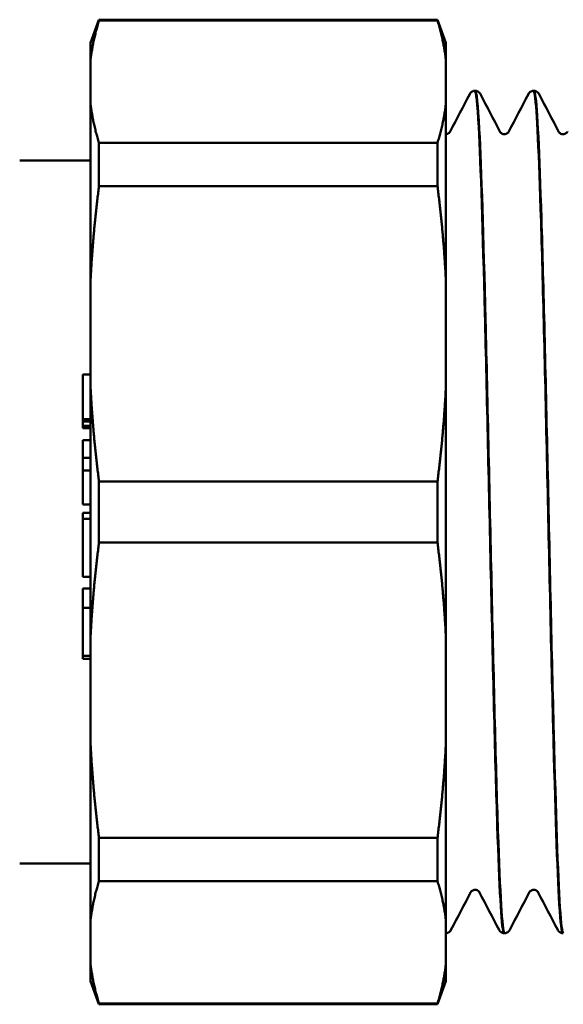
# Model space of a CAD drawing. Header units: millimetres. Extents: x 61 to 380, y 52 to 244.
# Tile 4 of 28: x 80 to 101, y 53 to 92. Entities that reach past the tile are written whole.
import ezdxf

# ---------------------------------------------------------------- set-up
doc = ezdxf.new("R2010")
doc.units = ezdxf.units.MM
doc.layers.add('Видимый контур (ГОСТ)', color=7, linetype='Continuous', lineweight=50)

msp = doc.modelspace()

# ---------------------------------------------------------------- linework, layer by layer
at = {"layer": 'Видимый контур (ГОСТ)'}
for p, q in [((82.349, 91.34), (82.683, 92.256)), ((82.683, 92.218), (82.683, 92.256)), ((82.683, 92.256), (96.016, 92.256)), ((82.683, 92.218), (96.016, 92.218)), ((96.016, 92.256), (96.016, 92.218)), ((96.349, 91.34), (96.016, 92.256)), ((82.349, 91.34), (82.349, 90.661)), ((96.349, 90.661), (96.349, 91.34)), ((82.349, 88.957), (82.349, 90.661)), ((96.349, 90.661), (96.349, 88.957)), ((97.504, 89.456), (97.485, 89.456)), ((99.816, 89.456), (99.796, 89.456)), ((82.349, 88.957), (82.349, 81.935)), ((96.349, 81.935), (96.349, 88.957)), ((82.683, 85.694), (82.683, 87.4)), ((82.683, 87.4), (96.016, 87.4)), ((96.016, 87.4), (96.016, 85.694)), ((79.559, 86.706), (82.349, 86.706)), ((82.683, 85.694), (96.016, 85.694)), ((82.349, 77.821), (82.349, 81.935)), ((96.349, 81.935), (96.349, 77.821)), ((82.349, 78.275), (82.049, 78.275)), ((82.049, 76.516), (82.049, 78.275)), ((82.349, 77.821), (82.349, 67.891)), ((96.349, 67.891), (96.349, 77.821)), ((82.349, 76.516), (82.049, 76.516)), ((82.049, 76.421), (82.049, 76.516)), ((82.049, 76.253), (82.049, 76.421)), ((82.349, 76.421), (82.049, 76.421)), ((82.349, 76.253), (82.049, 76.253)), ((82.049, 76.159), (82.049, 76.253)), ((82.349, 76.159), (82.049, 76.159)), ((82.349, 75.687), (82.049, 75.687)), ((82.049, 74.984), (82.049, 75.687)), ((82.349, 74.984), (82.049, 74.984)), ((82.049, 74.488), (82.049, 74.984)), ((82.349, 74.488), (82.049, 74.488)), ((82.049, 73.147), (82.049, 74.488)), ((82.683, 71.65), (82.683, 74.061)), ((82.683, 74.061), (96.016, 74.061)), ((96.016, 74.061), (96.016, 71.65)), ((82.349, 73.147), (82.049, 73.147)), ((82.349, 72.82), (82.049, 72.82)), ((82.049, 72.583), (82.049, 72.82)), ((82.349, 72.583), (82.049, 72.583)), ((82.049, 71.891), (82.049, 72.583)), ((82.049, 70.822), (82.049, 71.891)), ((82.683, 71.65), (96.016, 71.65)), ((82.049, 70.299), (82.049, 70.822)), ((82.349, 70.299), (82.049, 70.299)), ((82.049, 69.749), (82.049, 69.842)), ((82.349, 69.842), (82.049, 69.842)), ((82.049, 69.079), (82.049, 69.749)), ((82.349, 69.079), (82.049, 69.079)), ((82.049, 68.024), (82.049, 69.079)), ((82.049, 67.189), (82.049, 68.024)), ((82.349, 63.776), (82.349, 67.891)), ((96.349, 67.891), (96.349, 63.776)), ((82.349, 67.189), (82.049, 67.189)), ((82.049, 67.063), (82.049, 67.189)), ((82.349, 67.063), (82.049, 67.063)), ((82.349, 63.776), (82.349, 56.755)), ((96.349, 56.755), (96.349, 63.776)), ((82.683, 58.312), (82.683, 60.017)), ((82.683, 60.017), (96.016, 60.017)), ((96.016, 60.017), (96.016, 58.312)), ((79.559, 59.006), (82.349, 59.006)), ((82.683, 58.312), (96.016, 58.312)), ((82.349, 55.05), (82.349, 56.755)), ((96.349, 56.755), (96.349, 55.05)), ((98.66, 56.256), (98.641, 56.256)), ((100.971, 56.256), (100.952, 56.256)), ((82.349, 55.05), (82.349, 54.371)), ((96.349, 54.371), (96.349, 55.05)), ((82.349, 54.371), (82.683, 53.456)), ((96.349, 54.371), (96.016, 53.456)), ((82.683, 53.456), (82.683, 53.493)), ((82.683, 53.493), (96.016, 53.493)), ((82.683, 53.456), (96.016, 53.456)), ((96.016, 53.493), (96.016, 53.456))]:
    msp.add_line(p, q, dxfattribs=at)
for points, weights in [([(82.683, 92.218), (82.436, 91.421), (82.349, 90.661)], [1.00020679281, 1.00592234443, 1]), ([(96.349, 90.661), (96.262, 91.421), (96.016, 92.218)], [1, 1.00592234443, 1.00020679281]), ([(82.349, 88.957), (82.436, 88.197), (82.683, 87.4)], [1, 1.00592234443, 1.00020679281]), ([(96.016, 87.4), (96.262, 88.197), (96.349, 88.957)], [1.00020679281, 1.00592234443, 1]), ([(82.683, 85.694), (82.436, 83.769), (82.349, 81.935)], [1.00020679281, 1.00592234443, 1]), ([(96.349, 81.935), (96.262, 83.769), (96.016, 85.694)], [1, 1.00592234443, 1.00020679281]), ([(82.349, 77.821), (82.436, 75.986), (82.683, 74.061)], [1, 1.00592234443, 1.00020679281]), ([(96.016, 74.061), (96.262, 75.986), (96.349, 77.821)], [1.00020679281, 1.00592234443, 1]), ([(82.683, 71.65), (82.436, 69.725), (82.349, 67.891)], [1.00020679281, 1.00592234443, 1]), ([(96.349, 67.891), (96.262, 69.725), (96.016, 71.65)], [1, 1.00592234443, 1.00020679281]), ([(82.349, 63.776), (82.436, 61.942), (82.683, 60.017)], [1, 1.00592234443, 1.00020679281]), ([(96.016, 60.017), (96.262, 61.942), (96.349, 63.776)], [1.00020679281, 1.00592234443, 1]), ([(82.683, 58.312), (82.436, 57.514), (82.349, 56.755)], [1.00020679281, 1.00592234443, 1]), ([(96.349, 56.755), (96.262, 57.514), (96.016, 58.312)], [1, 1.00592234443, 1.00020679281]), ([(82.349, 55.05), (82.436, 54.291), (82.683, 53.493)], [1, 1.00592234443, 1.00020679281]), ([(96.016, 53.493), (96.262, 54.291), (96.349, 55.05)], [1.00020679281, 1.00592234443, 1])]:
    msp.add_rational_spline(points, weights, degree=2, dxfattribs=at)
for points in [[(96.514, 87.844), (96.771, 88.337), (97.028, 88.831), (97.285, 89.324)], [(97.704, 89.324), (97.961, 88.831), (98.218, 88.337), (98.475, 87.844)], [(98.825, 87.844), (99.083, 88.337), (99.34, 88.831), (99.597, 89.324)], [(100.015, 89.324), (100.272, 88.831), (100.53, 88.337), (100.787, 87.844)], [(97.32, 57.867), (97.062, 57.374), (96.805, 56.881), (96.548, 56.387)], [(98.441, 56.387), (98.184, 56.881), (97.927, 57.374), (97.67, 57.867)], [(99.631, 57.867), (99.374, 57.374), (99.117, 56.881), (98.86, 56.387)], [(100.752, 56.387), (100.495, 56.881), (100.238, 57.374), (99.981, 57.867)]]:
    msp.add_open_spline(points, degree=3, dxfattribs=at)
for points, knots in [([(97.285, 89.324), (97.295, 89.342), (97.307, 89.364), (97.349, 89.405), (97.368, 89.42), (97.418, 89.445), (97.451, 89.454), (97.485, 89.456)], [0, 0, 0, 0, 0.03593939, 0.03593939, 0.05464263, 0.05464263, 0.07401833, 0.07401833, 0.07401833, 0.07401833]), ([(97.485, 89.449), (97.536, 89.447), (97.588, 88.965), (97.639, 88.02), (97.72, 86.532), (97.801, 83.905), (97.882, 80.678), (97.963, 77.453), (98.044, 73.648), (98.125, 70.044), (98.207, 66.399), (98.289, 62.983), (98.371, 60.51), (98.453, 58.049), (98.534, 56.539), (98.616, 56.293), (98.624, 56.268), (98.632, 56.256), (98.641, 56.257)], [18.848681, 18.848681, 18.848681, 18.848681, 19.26847, 19.26847, 19.26847, 19.92964, 19.92964, 19.92964, 20.59056, 20.59056, 20.59056, 21.258932, 21.258932, 21.258932, 21.924307, 21.924307, 21.924307, 21.991149, 21.991149, 21.991149, 21.991149]), ([(98.66, 56.256), (98.657, 56.256), (98.654, 56.257), (98.651, 56.261), (98.567, 56.355), (98.482, 57.804), (98.398, 60.289), (98.316, 62.698), (98.235, 66.061), (98.153, 69.68), (98.071, 73.296), (97.99, 77.143), (97.908, 80.422), (97.827, 83.699), (97.745, 86.387), (97.663, 87.929), (97.61, 88.931), (97.557, 89.445), (97.504, 89.449)], [-28.275209, -28.275209, -28.275209, -28.275209, -28.249645, -28.249645, -28.249645, -27.562279, -27.562279, -27.562279, -26.896048, -26.896048, -26.896048, -26.230278, -26.230278, -26.230278, -25.564952, -25.564952, -25.564952, -25.132741, -25.132741, -25.132741, -25.132741]), ([(97.505, 89.456), (97.551, 89.454), (97.595, 89.436), (97.65, 89.398), (97.667, 89.379), (97.691, 89.348), (97.698, 89.335), (97.704, 89.324)], [0, 0, 0, 0, 0.02674055, 0.02674055, 0.05147319, 0.05147319, 0.07398165, 0.07398165, 0.07398165, 0.07398165]), ([(99.597, 89.324), (99.606, 89.342), (99.619, 89.364), (99.66, 89.405), (99.679, 89.42), (99.73, 89.445), (99.762, 89.454), (99.796, 89.456)], [0, 0, 0, 0, 0.03593939, 0.03593939, 0.05464263, 0.05464263, 0.07401833, 0.07401833, 0.07401833, 0.07401833]), ([(99.796, 89.453), (99.809, 89.455), (99.822, 89.424), (99.836, 89.361), (99.917, 88.97), (99.998, 87.336), (100.079, 84.794), (100.161, 82.207), (100.244, 78.695), (100.326, 75.002), (100.408, 71.356), (100.489, 67.557), (100.571, 64.394), (100.652, 61.237), (100.734, 58.732), (100.815, 57.396), (100.861, 56.645), (100.906, 56.265), (100.952, 56.264)], [25.131867, 25.131867, 25.131867, 25.131867, 25.239696, 25.239696, 25.239696, 25.900895, 25.900895, 25.900895, 26.573848, 26.573848, 26.573848, 27.238451, 27.238451, 27.238451, 27.901533, 27.901533, 27.901533, 28.274334, 28.274334, 28.274334, 28.274334]), ([(99.816, 89.456), (99.863, 89.454), (99.906, 89.436), (99.962, 89.398), (99.979, 89.379), (100.002, 89.348), (100.009, 89.335), (100.015, 89.324)], [0, 0, 0, 0, 0.02674055, 0.02674055, 0.05147319, 0.05147319, 0.07398165, 0.07398165, 0.07398165, 0.07398165]), ([(100.972, 56.264), (100.928, 56.263), (100.885, 56.606), (100.841, 57.29), (100.76, 58.563), (100.679, 61.009), (100.597, 64.125), (100.516, 67.239), (100.435, 71.004), (100.354, 74.645), (100.273, 78.285), (100.192, 81.779), (100.11, 84.408), (100.029, 87.037), (99.948, 88.785), (99.867, 89.294), (99.85, 89.402), (99.833, 89.454), (99.816, 89.452)], [-34.558394, -34.558394, -34.558394, -34.558394, -34.202572, -34.202572, -34.202572, -33.540576, -33.540576, -33.540576, -32.878728, -32.878728, -32.878728, -32.217025, -32.217025, -32.217025, -31.555463, -31.555463, -31.555463, -31.415927, -31.415927, -31.415927, -31.415927]), ([(96.349, 87.744), (96.391, 87.746), (96.43, 87.762), (96.478, 87.795), (96.491, 87.81), (96.508, 87.832), (96.512, 87.839), (96.514, 87.844)], [0.00212481, 0.00212481, 0.00212481, 0.00212481, 0.02780371, 0.02780371, 0.05196147, 0.05196147, 0.07432923, 0.07432923, 0.07432923, 0.07432923]), ([(98.475, 87.844), (98.479, 87.836), (98.486, 87.821), (98.521, 87.788), (98.539, 87.775), (98.587, 87.752), (98.618, 87.744), (98.65, 87.744)], [0, 0, 0, 0, 0.03594986, 0.03594986, 0.05480461, 0.05480461, 0.07436131, 0.07436131, 0.07436131, 0.07436131]), ([(98.65, 87.744), (98.696, 87.744), (98.739, 87.761), (98.79, 87.795), (98.803, 87.81), (98.819, 87.832), (98.823, 87.839), (98.825, 87.844)], [0, 0, 0, 0, 0.02780371, 0.02780371, 0.05196147, 0.05196147, 0.07432923, 0.07432923, 0.07432923, 0.07432923]), ([(100.787, 87.844), (100.791, 87.836), (100.798, 87.821), (100.833, 87.788), (100.85, 87.775), (100.898, 87.752), (100.93, 87.744), (100.962, 87.744)], [0, 0, 0, 0, 0.03594986, 0.03594986, 0.05480461, 0.05480461, 0.07436131, 0.07436131, 0.07436131, 0.07436131]), ([(100.962, 87.744), (101.007, 87.744), (101.051, 87.761), (101.101, 87.795), (101.114, 87.81), (101.13, 87.832), (101.134, 87.839), (101.137, 87.844)], [0, 0, 0, 0, 0.02780371, 0.02780371, 0.05196147, 0.05196147, 0.07432923, 0.07432923, 0.07432923, 0.07432923]), ([(97.495, 57.968), (97.449, 57.968), (97.406, 57.95), (97.356, 57.916), (97.342, 57.901), (97.326, 57.879), (97.322, 57.872), (97.32, 57.867)], [0, 0, 0, 0, 0.02780371, 0.02780371, 0.05196147, 0.05196147, 0.07432923, 0.07432923, 0.07432923, 0.07432923]), ([(97.67, 57.867), (97.666, 57.875), (97.659, 57.89), (97.624, 57.923), (97.606, 57.937), (97.558, 57.959), (97.527, 57.968), (97.495, 57.968)], [0, 0, 0, 0, 0.03594986, 0.03594986, 0.05480461, 0.05480461, 0.07436131, 0.07436131, 0.07436131, 0.07436131]), ([(99.806, 57.968), (99.76, 57.968), (99.717, 57.95), (99.667, 57.916), (99.654, 57.901), (99.637, 57.879), (99.633, 57.872), (99.631, 57.867)], [0, 0, 0, 0, 0.02780371, 0.02780371, 0.05196147, 0.05196147, 0.07432923, 0.07432923, 0.07432923, 0.07432923]), ([(99.981, 57.867), (99.977, 57.875), (99.97, 57.89), (99.935, 57.923), (99.918, 57.937), (99.87, 57.959), (99.838, 57.968), (99.806, 57.968)], [0, 0, 0, 0, 0.03594986, 0.03594986, 0.05480461, 0.05480461, 0.07436131, 0.07436131, 0.07436131, 0.07436131]), ([(96.548, 56.387), (96.539, 56.369), (96.526, 56.347), (96.485, 56.307), (96.466, 56.292), (96.415, 56.266), (96.383, 56.257), (96.349, 56.256)], [0, 0, 0, 0, 0.03593939, 0.03593939, 0.05464263, 0.05464263, 0.07393848, 0.07393848, 0.07393848, 0.07393848]), ([(98.64, 56.256), (98.594, 56.257), (98.551, 56.275), (98.495, 56.313), (98.478, 56.333), (98.454, 56.363), (98.447, 56.376), (98.441, 56.387)], [0, 0, 0, 0, 0.02674055, 0.02674055, 0.05147319, 0.05147319, 0.07398165, 0.07398165, 0.07398165, 0.07398165]), ([(98.86, 56.387), (98.85, 56.369), (98.838, 56.347), (98.796, 56.307), (98.777, 56.292), (98.727, 56.266), (98.694, 56.257), (98.66, 56.256)], [0, 0, 0, 0, 0.03593939, 0.03593939, 0.05464263, 0.05464263, 0.07401833, 0.07401833, 0.07401833, 0.07401833]), ([(100.952, 56.256), (100.905, 56.257), (100.862, 56.275), (100.806, 56.313), (100.789, 56.333), (100.766, 56.363), (100.758, 56.376), (100.752, 56.387)], [0, 0, 0, 0, 0.02674055, 0.02674055, 0.05147319, 0.05147319, 0.07398165, 0.07398165, 0.07398165, 0.07398165])]:
    msp.add_open_spline(points, degree=3, knots=knots, dxfattribs=at)

doc.saveas('drawing.dxf')
